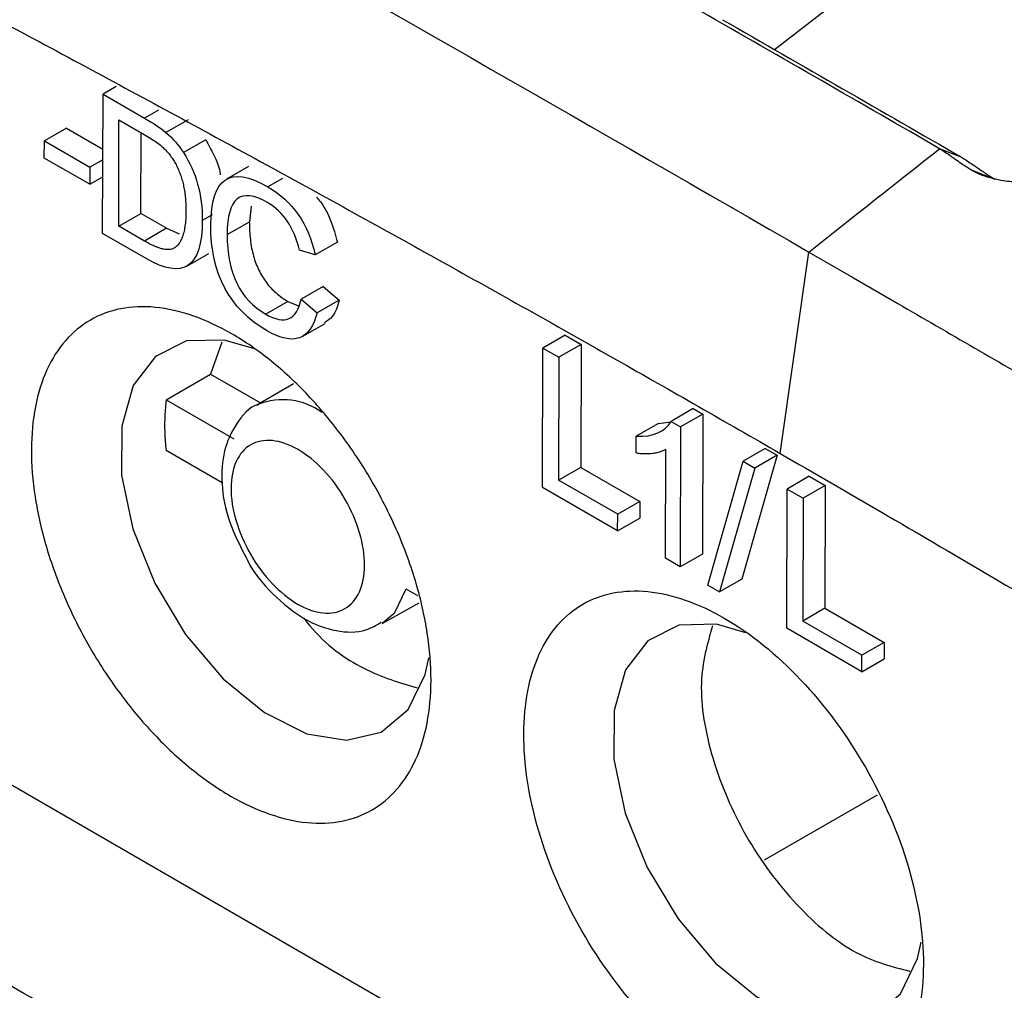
# Model space of a CAD drawing. Header units: millimetres. Extents: x -0.39 to 0.76, y -0.29 to 0.59.
# Tile 131 of 137: x 0.616 to 0.6317, y 0.5026 to 0.5181. Entities that reach past the tile are written whole.
import ezdxf

# ---------------------------------------------------------------- set-up
doc = ezdxf.new("R2010")
doc.units = ezdxf.units.MM

msp = doc.modelspace()

# ---------------------------------------------------------------- linework, layer by layer
at = {"color": 7, "linetype": 'Continuous', "lineweight": 25}
for p, q in [((0.631968, 0.520703), (0.627994, 0.517627)), ((0.617508, 0.517038), (0.617299, 0.516918)), ((0.617293, 0.514699), (0.617299, 0.516918)), ((0.617299, 0.516918), (0.617959, 0.516537)), ((0.616718, 0.516377), (0.616365, 0.516175)), ((0.616718, 0.516377), (0.617297, 0.516043)), ((0.617548, 0.514815), (0.617553, 0.516508)), ((0.617553, 0.516508), (0.617955, 0.516276)), ((0.618654, 0.516511), (0.6183, 0.516309)), ((0.617902, 0.515018), (0.617906, 0.516305)), ((0.616364, 0.515901), (0.616365, 0.516175)), ((0.616365, 0.516175), (0.617089, 0.515756)), ((0.618934, 0.51619), (0.618581, 0.515988)), ((0.630968, 0.515913), (0.630622, 0.516048)), ((0.617088, 0.515483), (0.616364, 0.515901)), ((0.617089, 0.515756), (0.617088, 0.515483)), ((0.617296, 0.515875), (0.617089, 0.515756)), ((0.619617, 0.515766), (0.619263, 0.515564)), ((0.617088, 0.515483), (0.617296, 0.515602)), ((0.631123, 0.515711), (0.631504, 0.515563)), ((0.619657, 0.515136), (0.619629, 0.514887)), ((0.617548, 0.514815), (0.617902, 0.515018)), ((0.618311, 0.514782), (0.617902, 0.515018)), ((0.617957, 0.514579), (0.617548, 0.514815)), ((0.619275, 0.514684), (0.619629, 0.514887)), ((0.617984, 0.5143), (0.617293, 0.514699)), ((0.618311, 0.514782), (0.617957, 0.514579)), ((0.618311, 0.514782), (0.618513, 0.514693)), ((0.621031, 0.514561), (0.620677, 0.514358)), ((0.618633, 0.514181), (0.618986, 0.514383)), ((0.620677, 0.514358), (0.620429, 0.514433)), ((0.628083, 0.511197), (0.628541, 0.514404)), ((0.60131, 0.514301), (0.651355, 0.485411)), ((0.620807, 0.513857), (0.620453, 0.513654)), ((0.620807, 0.513857), (0.621061, 0.513636)), ((0.620244, 0.513617), (0.619891, 0.513414)), ((0.620244, 0.513617), (0.620414, 0.513548)), ((0.620453, 0.513654), (0.620708, 0.513433)), ((0.621061, 0.513636), (0.620708, 0.513433)), ((0.62048, 0.513063), (0.620834, 0.513266)), ((0.619192, 0.51297), (0.619013, 0.512459)), ((0.624658, 0.513077), (0.624304, 0.512874)), ((0.624912, 0.51293), (0.624559, 0.512728)), ((0.624658, 0.513077), (0.624912, 0.51293)), ((0.624912, 0.51293), (0.624907, 0.510974)), ((0.624298, 0.510655), (0.624304, 0.512874)), ((0.624304, 0.512874), (0.624559, 0.512728)), ((0.624559, 0.512728), (0.624553, 0.510771)), ((0.618305, 0.512047), (0.619013, 0.512459)), ((0.619013, 0.512459), (0.619809, 0.512)), ((0.620332, 0.512307), (0.619748, 0.511964)), ((0.618305, 0.512047), (0.619382, 0.511426)), ((0.619748, 0.511964), (0.619773, 0.511978)), ((0.6267, 0.511909), (0.626346, 0.511706)), ((0.6267, 0.511909), (0.626852, 0.511821)), ((0.626144, 0.511671), (0.62579, 0.511469)), ((0.626144, 0.511671), (0.626341, 0.511701)), ((0.626346, 0.511706), (0.626498, 0.511618)), ((0.626852, 0.511821), (0.626498, 0.511618)), ((0.626852, 0.511821), (0.626846, 0.509591)), ((0.626498, 0.511618), (0.626492, 0.509388)), ((0.62579, 0.511205), (0.62579, 0.511469)), ((0.619196, 0.510728), (0.618303, 0.511243)), ((0.626256, 0.509525), (0.626261, 0.511262)), ((0.627846, 0.511275), (0.627492, 0.511072)), ((0.627846, 0.511275), (0.628035, 0.511166)), ((0.626929, 0.509098), (0.627492, 0.511072)), ((0.628035, 0.511166), (0.627472, 0.509192)), ((0.627492, 0.511072), (0.627682, 0.510963)), ((0.628035, 0.511166), (0.627682, 0.510963)), ((0.624907, 0.510974), (0.624553, 0.510771)), ((0.624907, 0.510974), (0.62585, 0.51043)), ((0.627682, 0.510963), (0.627118, 0.508989)), ((0.625496, 0.510227), (0.624553, 0.510771)), ((0.628547, 0.510832), (0.628193, 0.510629)), ((0.628547, 0.510832), (0.628801, 0.510685)), ((0.625495, 0.509964), (0.624298, 0.510655)), ((0.628187, 0.50841), (0.628193, 0.510629)), ((0.628193, 0.510629), (0.628448, 0.510482)), ((0.628801, 0.510685), (0.628448, 0.510482)), ((0.628801, 0.510685), (0.628796, 0.508729)), ((0.62585, 0.51043), (0.625496, 0.510227)), ((0.62585, 0.51043), (0.625849, 0.510167)), ((0.628448, 0.510482), (0.628442, 0.508526)), ((0.625495, 0.509964), (0.625496, 0.510227)), ((0.625495, 0.509964), (0.625849, 0.510167)), ((0.626492, 0.509388), (0.626256, 0.509525)), ((0.626846, 0.509591), (0.626492, 0.509388)), ((0.627472, 0.509192), (0.627118, 0.508989)), ((0.622315, 0.508927), (0.622127, 0.509036)), ((0.626929, 0.509098), (0.627118, 0.508989)), ((0.621742, 0.508487), (0.622332, 0.508817)), ((0.628796, 0.508729), (0.628442, 0.508526)), ((0.628796, 0.508729), (0.629739, 0.508185)), ((0.629384, 0.507719), (0.628187, 0.50841)), ((0.629385, 0.507982), (0.628442, 0.508526)), ((0.629739, 0.508185), (0.629385, 0.507982)), ((0.629739, 0.508185), (0.629738, 0.507922)), ((0.629384, 0.507719), (0.629385, 0.507982)), ((0.629384, 0.507719), (0.629738, 0.507922)), ((0.62963, 0.505754), (0.627826, 0.504719))]:
    msp.add_line(p, q, dxfattribs=at)
at = {"color": 9, "linetype": 'Continuous', "lineweight": 25}
for p, q in [((0.618183, 0.516666), (0.617959, 0.516537)), ((0.620155, 0.515576), (0.619922, 0.515442)), ((0.619035, 0.514995), (0.61888, 0.514907))]:
    msp.add_line(p, q, dxfattribs=at)
at = {"color": 7, "linetype": 'Continuous', "lineweight": 25, "flags": 128}
for points in [[(0.628541, 0.514404), (0.629249, 0.513995), (0.629956, 0.513586)], [(0.619696, 0.512865), (0.619226, 0.513001), (0.618627, 0.512987), (0.618133, 0.51274), (0.617781, 0.512276), (0.617597, 0.51163), (0.617595, 0.510851), (0.617774, 0.509995), (0.618123, 0.509127), (0.618614, 0.50831), (0.619211, 0.507606), (0.619871, 0.507067), (0.620543, 0.506732), (0.621179, 0.506626), (0.621731, 0.506758), (0.622158, 0.507117), (0.622428, 0.507677), (0.622487, 0.50794)], [(0.627538, 0.508338), (0.627068, 0.508474), (0.626469, 0.50846), (0.625975, 0.508213), (0.625622, 0.507749), (0.625439, 0.507103), (0.625436, 0.506324), (0.625616, 0.505468), (0.625964, 0.5046), (0.626456, 0.503783), (0.627053, 0.503079), (0.627712, 0.50254), (0.628385, 0.502205), (0.629021, 0.502099), (0.629573, 0.502231), (0.63, 0.50259), (0.63027, 0.50315), (0.630328, 0.503413)]]:
    msp.add_lwpolyline(points, dxfattribs=at)
at = {"color": 9, "linetype": 'Continuous', "lineweight": 25, "flags": 128}
msp.add_lwpolyline([(0.622124, 0.509034), (0.621936, 0.508648), (0.621742, 0.508486)], dxfattribs=at)
at = {"color": 9, "linetype": 'Continuous', "lineweight": 25}
msp.add_arc((0.620162, 0.51098), 0.0010713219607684, 54.199802, 111.33691, dxfattribs=at)
at = {"color": 7, "linetype": 'Continuous', "lineweight": 25}
for points, knots in [([(0.60015349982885, 0.5261197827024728), (0.6008654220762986, 0.5257609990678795), (0.6022739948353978, 0.5250511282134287), (0.6043638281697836, 0.5239875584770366), (0.6064076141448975, 0.5229393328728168), (0.6084066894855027, 0.5219064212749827), (0.6103614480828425, 0.5208892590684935), (0.6122709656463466, 0.5198879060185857), (0.6145173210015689, 0.518700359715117), (0.6170867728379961, 0.5173261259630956), (0.6199639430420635, 0.5157631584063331), (0.6227521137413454, 0.5142229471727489), (0.6254508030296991, 0.5127085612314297), (0.6272146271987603, 0.5116958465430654), (0.6280828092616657, 0.5111973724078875)], [0, 0, 0, 0, 0.0763314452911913, 0.15102547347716, 0.2240694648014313, 0.2954824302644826, 0.3652742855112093, 0.4334422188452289, 0.4999824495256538, 0.6058937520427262, 0.7088628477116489, 0.8088774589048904, 0.9059264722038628, 1, 1, 1, 1]), ([(0.6306222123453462, 0.516050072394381), (0.6299948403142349, 0.5164119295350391), (0.6287256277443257, 0.5171439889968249), (0.6274564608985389, 0.5178723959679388), (0.6268146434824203, 0.5182407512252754)], [0, 0, 0, 0, 0.4943002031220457, 0.9999999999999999, 0.9999999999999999, 0.9999999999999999, 0.9999999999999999]), ([(0.6271627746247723, 0.5181047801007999), (0.6278007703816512, 0.5177386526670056), (0.6290696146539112, 0.5170104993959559), (0.6303384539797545, 0.5162786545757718), (0.6309693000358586, 0.515914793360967)], [0, 0, 0, 0, 0.5028164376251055, 1, 1, 1, 1]), ([(0.6179554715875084, 0.5162759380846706), (0.6179905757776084, 0.5162552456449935), (0.6180557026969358, 0.516216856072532), (0.6181455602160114, 0.5161564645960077), (0.6182205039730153, 0.5161007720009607), (0.6182638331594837, 0.5160597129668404), (0.6182832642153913, 0.5160412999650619)], [0, 0, 0, 0, 0.3173740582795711, 0.5888070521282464, 0.8155997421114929, 1, 1, 1, 1]), ([(0.6189341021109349, 0.5161903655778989), (0.6189794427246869, 0.516110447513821), (0.619071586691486, 0.5159480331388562), (0.6191534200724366, 0.5157500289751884), (0.619164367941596, 0.5156494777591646), (0.6191663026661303, 0.5156317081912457)], [0, 0, 0, 0, 0.4436868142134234, 0.9016874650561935, 1, 1, 1, 1]), ([(0.6182832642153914, 0.5160412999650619), (0.6183014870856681, 0.516021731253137), (0.618337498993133, 0.5159830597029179), (0.6183870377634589, 0.515918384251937), (0.6184319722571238, 0.5158500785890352), (0.6184720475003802, 0.5157776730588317), (0.6185073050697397, 0.5157013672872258), (0.61853773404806, 0.5156211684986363), (0.6185633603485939, 0.5155371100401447), (0.618584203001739, 0.5154491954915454), (0.618600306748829, 0.5153574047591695), (0.618611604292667, 0.5152617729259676), (0.6186184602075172, 0.5151620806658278), (0.6186190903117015, 0.5150956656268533), (0.6186194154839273, 0.5150613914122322)], [0, 0, 0, 0, 0.0735085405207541, 0.1452670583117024, 0.2164288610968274, 0.2881760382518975, 0.3616624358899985, 0.4379630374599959, 0.5180395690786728, 0.6027252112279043, 0.6927252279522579, 0.788627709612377, 0.8909189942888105, 1, 1, 1, 1]), ([(0.6311226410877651, 0.5157112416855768), (0.6310998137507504, 0.5157250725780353), (0.6310477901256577, 0.5157565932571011), (0.6309648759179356, 0.5158131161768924), (0.6308577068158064, 0.5158896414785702), (0.6307449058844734, 0.5159716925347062), (0.6306581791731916, 0.516025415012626), (0.6306221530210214, 0.5160477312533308)], [0, 0, 0, 0, 0.1302750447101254, 0.2968975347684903, 0.5000233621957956, 0.7923104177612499, 0.9999999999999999, 0.9999999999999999, 0.9999999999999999, 0.9999999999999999]), ([(0.6309692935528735, 0.5159124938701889), (0.6309922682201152, 0.5158986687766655), (0.6310450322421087, 0.515866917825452), (0.6311342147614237, 0.5158078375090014), (0.6312519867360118, 0.5157271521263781), (0.6313774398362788, 0.5156402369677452), (0.6314668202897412, 0.5155855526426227), (0.6315043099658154, 0.5155626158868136)], [0, 0, 0, 0, 0.1285028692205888, 0.2951219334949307, 0.5000060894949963, 0.7902828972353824, 0.9999999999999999, 0.9999999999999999, 0.9999999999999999, 0.9999999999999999]), ([(0.6331864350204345, 0.5159260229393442), (0.6331588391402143, 0.5159052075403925), (0.6331039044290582, 0.5158637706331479), (0.6330143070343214, 0.5158066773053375), (0.6329201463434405, 0.5157538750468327), (0.6328208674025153, 0.515705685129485), (0.632665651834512, 0.515640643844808), (0.6324462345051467, 0.5155714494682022), (0.6321601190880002, 0.5155221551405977), (0.6318731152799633, 0.5155100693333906), (0.6316265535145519, 0.5155350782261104), (0.6314252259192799, 0.5155812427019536), (0.631263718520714, 0.515636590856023), (0.6311698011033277, 0.5156862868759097), (0.631122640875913, 0.515711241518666)], [0, 0, 0, 0, 0.0504066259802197, 0.1003437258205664, 0.1501073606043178, 0.1999961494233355, 0.2503059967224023, 0.3754336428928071, 0.5002369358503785, 0.6252901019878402, 0.7500537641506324, 0.8336700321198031, 0.9164781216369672, 1, 1, 1, 1]), ([(0.6206960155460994, 0.5152774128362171), (0.6207184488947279, 0.515253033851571), (0.6208138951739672, 0.5151493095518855), (0.6209417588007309, 0.5148914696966), (0.6210000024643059, 0.5146751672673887), (0.6210308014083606, 0.5145607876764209)], [0, 0, 0, 0, 0.1264686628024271, 0.5380812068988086, 1, 1, 1, 1]), ([(0.6186194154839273, 0.5150613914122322), (0.6186186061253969, 0.515017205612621), (0.6186170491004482, 0.5149322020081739), (0.6186049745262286, 0.5148157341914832), (0.6185855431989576, 0.5147142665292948), (0.6185582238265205, 0.5146279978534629), (0.6185228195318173, 0.5145573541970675), (0.6184801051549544, 0.5145009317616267), (0.618444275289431, 0.5144761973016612), (0.6184266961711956, 0.5144640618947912)], [0, 0, 0, 0, 0.1759856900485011, 0.3385571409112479, 0.4888145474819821, 0.6281501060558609, 0.758306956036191, 0.8814187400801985, 1, 1, 1, 1]), ([(0.6196285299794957, 0.5148872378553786), (0.6196291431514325, 0.514838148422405), (0.6196303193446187, 0.5147439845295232), (0.6196428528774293, 0.5146028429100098), (0.6196635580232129, 0.5144695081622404), (0.6196931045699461, 0.514343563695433), (0.6197314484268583, 0.5142250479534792), (0.6197787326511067, 0.5141139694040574), (0.6198350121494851, 0.5140104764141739), (0.6199002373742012, 0.513914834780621), (0.6199742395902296, 0.5138272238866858), (0.6200568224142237, 0.5137479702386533), (0.6201478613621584, 0.5136761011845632), (0.6202114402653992, 0.5136372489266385), (0.620244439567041, 0.5136170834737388)], [0, 0, 0, 0, 0.1101718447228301, 0.2113328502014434, 0.3042044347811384, 0.3897180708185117, 0.4690647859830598, 0.5437313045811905, 0.615495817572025, 0.6863553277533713, 0.7583821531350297, 0.8335521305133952, 0.9136087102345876, 1, 1, 1, 1]), ([(0.6184266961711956, 0.5144640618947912), (0.6184161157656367, 0.5144589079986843), (0.6183944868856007, 0.514448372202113), (0.6183564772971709, 0.5144416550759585), (0.6183139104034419, 0.5144411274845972), (0.6182663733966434, 0.5144474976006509), (0.6182139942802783, 0.5144605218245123), (0.6181567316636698, 0.5144802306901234), (0.6180945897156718, 0.5145066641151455), (0.6180275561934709, 0.5145395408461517), (0.6179812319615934, 0.5145656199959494), (0.617957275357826, 0.5145791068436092)], [0, 0, 0, 0, 0.0859788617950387, 0.1757613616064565, 0.2706964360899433, 0.3719272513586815, 0.4803981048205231, 0.596877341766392, 0.7219858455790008, 0.8562248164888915, 1, 1, 1, 1]), ([(0.6210611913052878, 0.5136361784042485), (0.6210324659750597, 0.5135383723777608), (0.6209856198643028, 0.513378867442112), (0.6208705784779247, 0.5133060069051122), (0.6208260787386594, 0.5132778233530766)], [0, 0, 0, 0, 0.6131849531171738, 1, 1, 1, 1]), ([(0.6299558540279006, 0.5135842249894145), (0.630772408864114, 0.5131114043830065), (0.6324060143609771, 0.5121654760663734), (0.6348571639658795, 0.5107400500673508), (0.6387687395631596, 0.5084562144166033), (0.6429924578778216, 0.505967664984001), (0.6475456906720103, 0.5032534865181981), (0.650947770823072, 0.501208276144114), (0.6543711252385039, 0.4991340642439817), (0.6566472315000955, 0.497741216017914), (0.6577983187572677, 0.4970368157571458)], [0, 0, 0, 0, 0.0879770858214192, 0.1760075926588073, 0.2640561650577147, 0.5093702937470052, 0.6310905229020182, 0.7546800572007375, 0.8759352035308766, 1, 1, 1, 1]), ([(0.6260292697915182, 0.4968395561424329), (0.6247527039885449, 0.4975760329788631), (0.6222866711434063, 0.4989987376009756), (0.6187143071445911, 0.5010552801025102), (0.6154024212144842, 0.5029604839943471), (0.610994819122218, 0.5054950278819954), (0.6053884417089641, 0.5087212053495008), (0.6008038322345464, 0.5113642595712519), (0.5985025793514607, 0.5126909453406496)], [0, 0, 0, 0, 0.1392523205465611, 0.2690035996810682, 0.3892529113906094, 0.4999999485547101, 0.7490240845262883, 1, 1, 1, 1]), ([(0.6183053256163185, 0.5120469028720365), (0.6183003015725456, 0.5120052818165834), (0.6182902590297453, 0.5119220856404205), (0.6182817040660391, 0.5117926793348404), (0.6182803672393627, 0.5117037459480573), (0.6182796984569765, 0.5116592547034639)], [0, 0, 0, 0, 0.3334560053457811, 0.6665439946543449, 1, 1, 1, 1]), ([(0.619785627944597, 0.5119831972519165), (0.619783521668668, 0.5119826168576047), (0.6196267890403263, 0.5119394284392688), (0.6194041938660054, 0.5116714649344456), (0.6192054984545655, 0.5112382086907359), (0.6191717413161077, 0.5107014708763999), (0.6192822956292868, 0.5101085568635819), (0.6194803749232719, 0.5097246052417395), (0.6195768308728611, 0.5095376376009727)], [0, 0, 0, 0, 0.0026393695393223, 0.1964012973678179, 0.3801939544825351, 0.57791889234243, 0.7944649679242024, 1, 1, 1, 1]), ([(0.6182796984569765, 0.5116592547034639), (0.6182801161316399, 0.5116141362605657), (0.6182809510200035, 0.5115239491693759), (0.6182887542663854, 0.5113850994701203), (0.6182982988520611, 0.5112905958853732), (0.6183030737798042, 0.511243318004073)], [0, 0, 0, 0, 0.333456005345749, 0.6665439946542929, 1, 1, 1, 1]), ([(0.6214647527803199, 0.5094136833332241), (0.6214643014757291, 0.509252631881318), (0.6214361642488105, 0.5091076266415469), (0.6213287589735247, 0.5088715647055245), (0.6212495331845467, 0.5087806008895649), (0.6210519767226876, 0.5086665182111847), (0.6209337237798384, 0.5086434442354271), (0.6206760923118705, 0.5086687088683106), (0.6205368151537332, 0.5087170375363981), (0.6202583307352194, 0.5088778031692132), (0.6201192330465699, 0.5089901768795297), (0.6198622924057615, 0.5092619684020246), (0.6197445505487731, 0.509421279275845), (0.6195482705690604, 0.5097627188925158), (0.6194698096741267, 0.5099447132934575), (0.6193640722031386, 0.510303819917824), (0.6193368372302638, 0.5104807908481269), (0.6193377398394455, 0.510802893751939), (0.6193658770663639, 0.5109478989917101), (0.6194732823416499, 0.5111839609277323), (0.6195525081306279, 0.5112749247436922), (0.6197500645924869, 0.5113890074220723), (0.6198683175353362, 0.51141208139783), (0.6201259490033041, 0.5113868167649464), (0.6202652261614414, 0.511338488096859), (0.6205437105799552, 0.5111777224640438), (0.6206828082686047, 0.5110653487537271), (0.6209397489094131, 0.5107935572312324), (0.6210574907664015, 0.5106342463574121), (0.6212537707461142, 0.5102928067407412), (0.6213322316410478, 0.5101108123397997), (0.621437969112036, 0.509751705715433), (0.6214652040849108, 0.5095747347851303), (0.6214647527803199, 0.5094136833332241)], [0, 0, 0, 0, 0.0625, 0.0625, 0.125, 0.125, 0.1875, 0.1875, 0.25, 0.25, 0.3125, 0.3125, 0.375, 0.375, 0.4375, 0.4375, 0.5, 0.5, 0.5625, 0.5625, 0.625, 0.625, 0.6875, 0.6875, 0.75, 0.75, 0.8125, 0.8125, 0.875, 0.875, 0.9375, 0.9375, 1, 1, 1, 1]), ([(0.6257896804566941, 0.5112049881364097), (0.6258203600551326, 0.5112010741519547), (0.6258807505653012, 0.5111933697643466), (0.6259671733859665, 0.5111914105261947), (0.6260485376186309, 0.5111968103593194), (0.6261245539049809, 0.5112104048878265), (0.6261956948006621, 0.5112312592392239), (0.6262390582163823, 0.511252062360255), (0.6262605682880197, 0.5112623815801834)], [0, 0, 0, 0, 0.178291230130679, 0.3509530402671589, 0.5186744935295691, 0.6822071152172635, 0.8423614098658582, 1, 1, 1, 1]), ([(0.5963930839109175, 0.5111616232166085), (0.5966284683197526, 0.5110256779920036), (0.5968638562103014, 0.5108897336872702), (0.5986386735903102, 0.5098647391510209), (0.6017178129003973, 0.5080867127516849), (0.611237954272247, 0.5025905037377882), (0.6192202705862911, 0.497983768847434), (0.6256611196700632, 0.4942655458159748)], [3.331036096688, 3.331036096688, 3.331036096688, 3.331036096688, 3.3801780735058, 3.3801780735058, 3.7015597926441, 4.0229415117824, 5.3672068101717, 5.3672068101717, 5.3672068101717, 5.3672068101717]), ([(0.6280828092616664, 0.511197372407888), (0.6286250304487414, 0.510883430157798), (0.6297191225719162, 0.5102499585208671), (0.6313715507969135, 0.5092811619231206), (0.6330506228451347, 0.5082880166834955), (0.6347560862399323, 0.5072696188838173), (0.6364880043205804, 0.5062260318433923), (0.6382463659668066, 0.5051570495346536), (0.6400311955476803, 0.504062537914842), (0.6422852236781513, 0.5026685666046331), (0.6450540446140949, 0.5009368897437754), (0.6483834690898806, 0.4988266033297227), (0.6518794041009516, 0.4965850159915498), (0.6542657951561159, 0.495033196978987), (0.6554871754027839, 0.494238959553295)], [0, 0, 0, 0, 0.0588478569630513, 0.1187430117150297, 0.1796837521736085, 0.241668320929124, 0.3046949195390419, 0.368761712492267, 0.433866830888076, 0.5000083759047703, 0.615679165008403, 0.7375776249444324, 0.8656894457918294, 1, 1, 1, 1]), ([(0.6195768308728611, 0.5095376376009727), (0.6195835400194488, 0.5095227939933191), (0.6196830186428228, 0.5093027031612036), (0.6200037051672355, 0.5089364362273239), (0.620484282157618, 0.5085386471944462), (0.6209931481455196, 0.5083507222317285), (0.6214344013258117, 0.5083342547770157), (0.6216505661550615, 0.5084604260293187), (0.6217303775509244, 0.5085070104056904)], [0, 0, 0, 0, 0.0165778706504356, 0.2458052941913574, 0.4800545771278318, 0.6926582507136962, 0.8865246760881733, 1, 1, 1, 1]), ([(0.6271924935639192, 0.5085728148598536), (0.6267759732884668, 0.5088132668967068), (0.6263593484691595, 0.5089578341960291), (0.6255886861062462, 0.5090334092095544), (0.6252349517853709, 0.5089643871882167), (0.6246439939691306, 0.5086231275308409), (0.6244070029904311, 0.5083510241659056), (0.6240857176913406, 0.5076448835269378), (0.6240015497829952, 0.5072111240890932), (0.6239988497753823, 0.5062476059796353), (0.6240803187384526, 0.5057182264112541), (0.6243966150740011, 0.5046440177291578), (0.6246313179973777, 0.5040996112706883), (0.6252184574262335, 0.5030782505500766), (0.6255706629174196, 0.502601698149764), (0.6263392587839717, 0.5017886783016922), (0.6267553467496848, 0.5014525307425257), (0.6275883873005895, 0.5009716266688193), (0.6280050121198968, 0.500827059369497), (0.6287756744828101, 0.5007514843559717), (0.6291294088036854, 0.5008205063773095), (0.6297203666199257, 0.5011617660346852), (0.6299573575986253, 0.5014338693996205), (0.6302786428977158, 0.5021400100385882), (0.6303628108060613, 0.5025737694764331), (0.630365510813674, 0.5035372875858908), (0.6302840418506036, 0.504066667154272), (0.6299677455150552, 0.5051408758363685), (0.6297330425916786, 0.5056852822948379), (0.6291459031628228, 0.5067066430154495), (0.6287936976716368, 0.5071831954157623), (0.6280251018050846, 0.5079962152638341), (0.6276090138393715, 0.5083323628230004), (0.6271924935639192, 0.5085728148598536)], [0, 0, 0, 0, 0.0625, 0.0625, 0.125, 0.125, 0.1875, 0.1875, 0.25, 0.25, 0.3125, 0.3125, 0.375, 0.375, 0.4375, 0.4375, 0.5, 0.5, 0.5625, 0.5625, 0.625, 0.625, 0.6875, 0.6875, 0.75, 0.75, 0.8125, 0.8125, 0.875, 0.875, 0.9375, 0.9375, 1, 1, 1, 1]), ([(0.6204926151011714, 0.5085757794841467), (0.620524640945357, 0.5085343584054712), (0.6208057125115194, 0.5081708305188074), (0.6214603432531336, 0.5077104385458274), (0.6220219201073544, 0.5075441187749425), (0.6222995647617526, 0.5074618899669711)], [0, 0, 0, 0, 0.0610478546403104, 0.5357802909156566, 1, 1, 1, 1]), ([(0.6270058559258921, 0.5084512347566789), (0.6269228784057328, 0.508162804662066), (0.626750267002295, 0.5075628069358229), (0.6269593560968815, 0.5063348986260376), (0.6275012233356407, 0.5050682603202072), (0.6283226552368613, 0.5039636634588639), (0.6292701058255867, 0.5031712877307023), (0.6298672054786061, 0.5030211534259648), (0.6301503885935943, 0.5029499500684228)], [0, 0, 0, 0, 0.1588477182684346, 0.3304380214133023, 0.5020283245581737, 0.6736186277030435, 0.845208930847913, 1, 1, 1, 1]), ([(0.6185117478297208, 0.4522256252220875), (0.6190486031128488, 0.4526828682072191), (0.6201416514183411, 0.4536138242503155), (0.6218058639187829, 0.4550335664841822), (0.6235253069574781, 0.4565009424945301), (0.6253001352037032, 0.4580151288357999), (0.6278105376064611, 0.4601540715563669), (0.6312771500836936, 0.4630969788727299), (0.6360788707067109, 0.4671318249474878), (0.6414970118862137, 0.4716071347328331), (0.647249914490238, 0.4762773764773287), (0.6540675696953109, 0.4817090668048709), (0.6617391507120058, 0.4876701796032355), (0.6685583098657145, 0.4927891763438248), (0.6733618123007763, 0.4963038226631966), (0.676368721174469, 0.4984724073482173), (0.6793148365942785, 0.500566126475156), (0.6821998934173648, 0.5025850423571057), (0.685023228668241, 0.504532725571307), (0.68688647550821, 0.5057926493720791), (0.6878072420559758, 0.5064152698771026)], [0, 0, 0, 0, 0.0233160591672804, 0.0474719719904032, 0.072469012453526, 0.0983084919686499, 0.1249917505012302, 0.1822218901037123, 0.2499820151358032, 0.3348217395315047, 0.4181337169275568, 0.4999157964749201, 0.630338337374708, 0.7499292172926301, 0.793915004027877, 0.8369809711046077, 0.8791245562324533, 0.9203435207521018, 0.9606359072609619, 1, 1, 1, 1])]:
    msp.add_open_spline(points, degree=3, knots=knots, dxfattribs=at)
for points in [[(0.608263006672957, 0.5258969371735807), (0.6150216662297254, 0.5221492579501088), (0.6217817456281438, 0.5183063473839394), (0.6285414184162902, 0.514403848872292)], [(0.6179592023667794, 0.5165373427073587), (0.6181081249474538, 0.5164513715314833), (0.618221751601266, 0.5163751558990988), (0.618300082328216, 0.5163086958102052)], [(0.618300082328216, 0.5163086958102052), (0.6184097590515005, 0.5162160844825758), (0.6185032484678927, 0.5161090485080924), (0.6185805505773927, 0.515987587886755)], [(0.6185805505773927, 0.515987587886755), (0.6187812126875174, 0.5156745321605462), (0.6188809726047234, 0.5153141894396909), (0.6188798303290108, 0.5149065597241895)], [(0.6285414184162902, 0.514403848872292), (0.6292344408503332, 0.514954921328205), (0.6299279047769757, 0.5155035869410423), (0.6306218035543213, 0.5160497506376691)], [(0.6190145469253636, 0.5148333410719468), (0.6190166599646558, 0.5155873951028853), (0.6193192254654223, 0.5157903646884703), (0.6199222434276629, 0.5154422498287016)], [(0.6199165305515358, 0.5151923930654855), (0.6194904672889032, 0.5154383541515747), (0.6192766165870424, 0.5152690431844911), (0.6192749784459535, 0.5146844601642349)], [(0.6199222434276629, 0.5154422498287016), (0.6203186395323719, 0.5152134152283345), (0.6205703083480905, 0.5148520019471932), (0.6206772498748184, 0.5143580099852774)], [(0.6204286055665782, 0.5144334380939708), (0.620344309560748, 0.514790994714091), (0.6201736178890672, 0.5150439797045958), (0.6199165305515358, 0.5151923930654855)], [(0.6188798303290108, 0.5149065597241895), (0.6188777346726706, 0.5141587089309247), (0.6185792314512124, 0.5139565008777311), (0.6179843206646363, 0.5142999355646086)], [(0.6199120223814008, 0.513148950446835), (0.6193115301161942, 0.5134956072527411), (0.6190123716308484, 0.5140570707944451), (0.6190145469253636, 0.5148333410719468)], [(0.6192749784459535, 0.5146844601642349), (0.6192732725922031, 0.5140757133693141), (0.6194785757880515, 0.5136523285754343), (0.6198908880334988, 0.5134143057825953)], [(0.6198908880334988, 0.5134143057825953), (0.6201945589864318, 0.5132390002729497), (0.6203820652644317, 0.5133190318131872), (0.6204534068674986, 0.5136544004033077)], [(0.61615838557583, 0.5112563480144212), (0.6161590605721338, 0.5114972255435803), (0.6162014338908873, 0.5119552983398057), (0.616385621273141, 0.5125449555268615), (0.6166833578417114, 0.5130145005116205), (0.6170832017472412, 0.5133458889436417), (0.6175697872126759, 0.5135263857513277), (0.6181244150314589, 0.5135490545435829), (0.6187257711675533, 0.5134130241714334), (0.6193507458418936, 0.5131235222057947), (0.6199753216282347, 0.5126916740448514), (0.6205754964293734, 0.5121340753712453), (0.621128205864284, 0.5114721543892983), (0.6216122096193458, 0.5107313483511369), (0.6220089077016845, 0.5099401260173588), (0.6223030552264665, 0.5091288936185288), (0.622483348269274, 0.5083288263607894), (0.622542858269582, 0.5075706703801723), (0.6224792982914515, 0.5068835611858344), (0.622295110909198, 0.5062939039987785), (0.6219973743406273, 0.5058243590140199), (0.6215975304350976, 0.5054929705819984), (0.621110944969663, 0.5053124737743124), (0.62055631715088, 0.5052898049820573), (0.6199549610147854, 0.5054258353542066), (0.6193299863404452, 0.5057153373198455), (0.6187054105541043, 0.5061471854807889), (0.6181052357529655, 0.5067047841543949), (0.6175525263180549, 0.507366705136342), (0.6170685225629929, 0.5081075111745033), (0.6166718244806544, 0.5088987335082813), (0.6163776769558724, 0.5097099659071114), (0.6161973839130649, 0.5105100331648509), (0.6161577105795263, 0.5110154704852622), (0.61615838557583, 0.5112563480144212)], [(0.6207076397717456, 0.5134334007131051), (0.6205972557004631, 0.513001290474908), (0.6203320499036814, 0.5129064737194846), (0.6199120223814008, 0.513148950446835)], [(0.6257904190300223, 0.5114685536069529), (0.6260655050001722, 0.511459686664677), (0.6262507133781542, 0.5115388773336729), (0.6263460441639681, 0.5117061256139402)]]:
    msp.add_open_spline(points, degree=3, dxfattribs=at)

doc.saveas('drawing.dxf')
